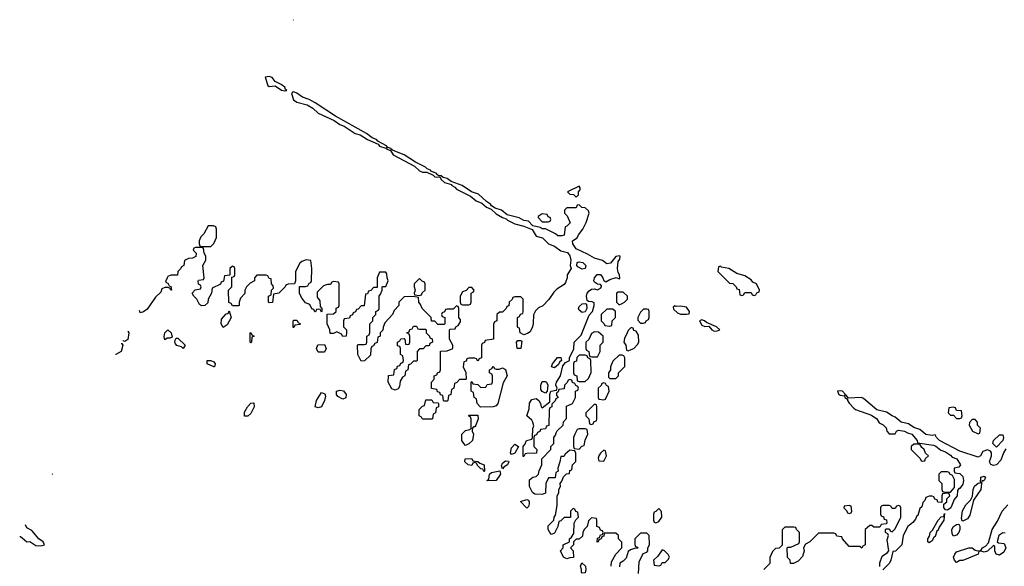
# Model space of a CAD drawing. Header units: inches. Extents: x 2769379 to 2883802, y 684208 to 828654.
# Tile 107 of 256: x 2769984 to 2776401, y 752090 to 755651. Entities that reach past the tile are written whole.
import ezdxf

# ---------------------------------------------------------------- set-up
doc = ezdxf.new("R2010")
doc.units = ezdxf.units.IN
doc.header["$MEASUREMENT"] = 0
doc.layers.add('C7765', color=7, linetype='Continuous')
doc.layers.add('C7775', color=7, linetype='Continuous')

msp = doc.modelspace()

# ---------------------------------------------------------------- linework, layer by layer
at = {"layer": 'C7765', "color": 2, "elevation": 10}
msp.add_lwpolyline([(2769984.2, 752284.5), (2769990, 752283.6), (2770000, 752275.3)], dxfattribs=at)
at = {"layer": 'C7775', "color": 2}
for points, elevation in [([(2771766.8, 755648.5), (2771769.2, 755650), (2771768.2, 755651.2)], 6), ([(2773838, 752090), (2773840.4, 752119.6), (2773868, 752170), (2773908, 752210), (2773907.3, 752247.3), (2773886, 752270), (2773886, 752290), (2773870, 752306), (2773794, 752306), (2773790, 752286), (2773778, 752282), (2773774, 752270), (2773758, 752262), (2773754, 752250), (2773748, 752248), (2773750, 752274), (2773762, 752278), (2773770, 752294), (2773782, 752298), (2773786, 752310), (2773782, 752322), (2773770, 752326), (2773762, 752342), (2773746, 752350), (2773746, 752390), (2773742, 752402), (2773710, 752406), (2773690, 752386), (2773682, 752350), (2773662, 752330), (2773654, 752310), (2773652.7, 752287.3), (2773630, 752266), (2773610, 752266), (2773594, 752250), (2773594, 752230), (2773574, 752210), (2773591.6, 752191.6), (2773592.7, 752147.3), (2773570, 752146), (2773550, 752138), (2773528, 752150), (2773508.9, 752191.1), (2773526, 752210), (2773526, 752230), (2773566, 752250), (2773568, 752270), (2773580.4, 752279.6), (2773596.4, 752303.6), (2773598, 752370), (2773607.3, 752392.7), (2773626, 752410), (2773622, 752442), (2773607.3, 752447.3), (2773602, 752462), (2773590, 752466), (2773574, 752450), (2773572.7, 752407.3), (2773532.7, 752407.3), (2773510, 752386), (2773498, 752382), (2773492, 752350), (2773470, 752306), (2773450, 752298), (2773438, 752310), (2773428, 752330), (2773427.3, 752352.7), (2773466, 752390), (2773468, 752410), (2773476.4, 752423.6), (2773486, 752486), (2773487.3, 752547.3), (2773498, 752570), (2773498, 752590), (2773508, 752610), (2773506, 752630), (2773516.4, 752643.6), (2773527.3, 752672.7), (2773548.4, 752691.6), (2773566, 752694), (2773570, 752714), (2773582, 752718), (2773586, 752750), (2773607.3, 752772.7), (2773607.3, 752827.3), (2773602, 752842), (2773570, 752846), (2773539.6, 752820.4), (2773530, 752806), (2773510, 752806), (2773504.7, 752770), (2773492, 752730), (2773494, 752710), (2773478, 752702), (2773472.7, 752667.3), (2773430, 752666), (2773412, 752630), (2773410, 752566), (2773390, 752558), (2773340.4, 752560.4), (2773326, 752570), (2773306, 752610), (2773307.3, 752652.7), (2773328.4, 752671.6), (2773350, 752674), (2773366, 752690), (2773368.4, 752711.6), (2773386, 752750), (2773386, 752790), (2773446, 752850), (2773446, 752870), (2773466, 752890), (2773466, 752930), (2773476.4, 752943.6), (2773480.4, 752959.6), (2773487.3, 752972.7), (2773526, 753010), (2773528.4, 753031.6), (2773547.3, 753052.7), (2773547.3, 753132.7), (2773586, 753150), (2773606, 753190), (2773606, 753230), (2773622, 753238), (2773626, 753250), (2773622, 753262), (2773607.3, 753267.3), (2773602, 753282), (2773587.3, 753287.3), (2773582, 753302), (2773570, 753306), (2773558, 753302), (2773552.7, 753287.3), (2773534, 753270), (2773532.7, 753247.3), (2773498, 753242), (2773492.7, 753227.3), (2773482, 753218), (2773482, 753202), (2773494, 753190), (2773478, 753182), (2773472.7, 753167.3), (2773452.7, 753147.3), (2773451.6, 753128.4), (2773438, 753122), (2773434, 753110), (2773432.7, 753007.3), (2773418, 753002), (2773410, 752986), (2773378, 752982), (2773372.7, 752967.3), (2773358, 752962), (2773352.7, 752947.3), (2773338, 752942), (2773334, 752930), (2773334, 752870), (2773354, 752850), (2773352.7, 752827.3), (2773290, 752826), (2773278, 752822), (2773270, 752806), (2773266, 752806), (2773266, 752870), (2773276.4, 752883.6), (2773286, 752910), (2773322, 752918), (2773326, 752930), (2773327.3, 752987.3), (2773335.3, 753004.7), (2773329, 753030), (2773321.2, 753041.2), (2773289.4, 753070), (2773304.1, 753115.9), (2773307.2, 753152.8), (2773322.7, 753177.3), (2773350, 753184), (2773366.8, 753170), (2773378.8, 753150), (2773382, 753130), (2773390, 753122), (2773438, 753162), (2773438, 753210), (2773446, 753230), (2773482, 753238), (2773486, 753250), (2773478, 753270), (2773482, 753290), (2773508.7, 753330), (2773524, 753396), (2773542, 753418), (2773566, 753430), (2773568, 753450), (2773596.4, 753503.6), (2773598, 753550), (2773643.1, 753596.9), (2773694.6, 753725.4), (2773718, 753750), (2773728, 753790), (2773727.3, 753807.3), (2773714, 753814), (2773690, 753815.3), (2773681.2, 753821.2), (2773678, 753850), (2773682.7, 753870), (2773694.5, 753885.5), (2773710, 753894.8), (2773730, 753898.8), (2773750, 753892), (2773770, 753902), (2773775.3, 753910), (2773776.4, 753916.4), (2773770, 753926), (2773750, 753928), (2773730, 753942), (2773726, 753950), (2773729.2, 753970), (2773748, 753992), (2773770, 753990.4), (2773784.9, 753970), (2773790, 753952), (2773803.6, 753943.6), (2773830, 753958.8), (2773871.3, 753971.3), (2773890, 753962), (2773894.6, 753965.4), (2773893.2, 753990), (2773884.1, 754004.1), (2773879.3, 754030), (2773884.7, 754075.3), (2773895.3, 754090), (2773898, 754110), (2773893.6, 754113.6), (2773870, 754108), (2773834, 754066), (2773810, 754061.2), (2773783.2, 754083.2), (2773730, 754097.2), (2773684.5, 754124.5), (2773610, 754159), (2773588, 754190), (2773586, 754210), (2773618, 754230), (2773626, 754250), (2773653.6, 754286.4), (2773675.3, 754330), (2773695.3, 754390), (2773690, 754406), (2773670, 754426), (2773648, 754428), (2773630, 754446), (2773618, 754442), (2773610, 754426), (2773550, 754426), (2773534, 754410), (2773534, 754390), (2773552.7, 754372.7), (2773572, 754328), (2773550, 754306), (2773538, 754302), (2773532.7, 754247.3), (2773518, 754242), (2773490, 754242), (2773475.3, 754255.3), (2773410, 754288), (2773390, 754288.7), (2773376.4, 754296.4), (2773328.4, 754308.4), (2773299, 754339), (2773270, 754344), (2773239.5, 754359.5), (2773160.7, 754380.7), (2773124, 754410), (2773083.7, 754423.7), (2773059.3, 754439.3), (2773052.3, 754450), (2773026, 754466), (2772974, 754514), (2772929.1, 754529.1), (2772868.7, 754570), (2772796, 754596), (2772770, 754616), (2772743.1, 754623.1), (2772730, 754633.2), (2772714.6, 754634.6), (2772703.1, 754643.1), (2772702, 754650), (2772664, 754664), (2772662, 754670), (2772639.5, 754679.5), (2772629.2, 754690), (2772562.5, 754722.5), (2772488.7, 754770), (2772419, 754799), (2772410, 754808), (2772402, 754802), (2772408, 754810), (2772380.2, 754820.2), (2772375.3, 754830), (2772319, 754859), (2772308.7, 754870), (2772282, 754882), (2772244, 754910), (2772041.6, 755021.6), (2771909, 755110), (2771871.5, 755131.5), (2771827.3, 755147.3), (2771790, 755172.7), (2771770, 755181.2), (2771761.4, 755178.6), (2771756, 755170), (2771768.9, 755128.9), (2771790, 755113.4), (2771856.5, 755096.5), (2771894.2, 755074.2), (2771930, 755042), (2772033.7, 754993.7), (2772070, 754968), (2772098.5, 754958.5), (2772170, 754910.8), (2772202, 754902), (2772251.3, 754870), (2772319.9, 754839.9), (2772330, 754828), (2772370, 754814), (2772378, 754818), (2772372, 754810), (2772399.8, 754799.8), (2772418.8, 754770), (2772557.6, 754697.6), (2772590, 754666.4), (2772610, 754657.1), (2772636.8, 754656.8), (2772678, 754638), (2772690, 754628), (2772724.7, 754624.7), (2772731.3, 754610), (2772752, 754590), (2772798, 754578), (2772801, 754570), (2772819.5, 754559.5), (2772830, 754546.4), (2772921.6, 754501.6), (2772958.8, 754470), (2772995.9, 754455.9), (2773026.8, 754430), (2773056.8, 754416.8), (2773090, 754387.3), (2773130, 754362.8), (2773154, 754354), (2773164.1, 754344.1), (2773210, 754320.5), (2773270, 754306), (2773324, 754284), (2773350, 754241), (2773390.7, 754230.7), (2773430, 754190.7), (2773470, 754176), (2773510, 754146), (2773553.4, 754133.4), (2773570, 754112), (2773575.3, 754084.7), (2773572, 754050), (2773578, 754030), (2773551.3, 753990), (2773551, 753970), (2773541.4, 753938.6), (2773533, 753927), (2773484.5, 753895.5), (2773464, 753876), (2773432.8, 753827.2), (2773393.2, 753786.8), (2773366, 753774), (2773344.7, 753755.3), (2773331.6, 753728.4), (2773330.9, 753670.9), (2773326, 753650), (2773310, 753618), (2773294, 753606), (2773270, 753598), (2773246, 753610), (2773242, 753642), (2773230, 753646), (2773227.3, 753652.7), (2773227.3, 753707.3), (2773230, 753714), (2773242, 753718), (2773247.3, 753732.7), (2773262, 753738), (2773266, 753750), (2773266, 753830), (2773250, 753846), (2773210, 753846), (2773198, 753842), (2773192.7, 753827.3), (2773174, 753810), (2773172.7, 753787.3), (2773158, 753782), (2773154, 753770), (2773130, 753746), (2773110, 753746), (2773094, 753730), (2773094, 753690), (2773078, 753682), (2773072.7, 753667.3), (2773072, 753570), (2773018, 753562), (2773012.7, 753547.3), (2772998, 753542), (2772994, 753530), (2772992.7, 753447.3), (2772978, 753442), (2772970, 753426), (2772962, 753442), (2772950, 753446), (2772910, 753446), (2772898, 753442), (2772892.7, 753427.3), (2772878, 753422), (2772874, 753390), (2772891.6, 753351.6), (2772894, 753310), (2772890, 753306), (2772850, 753306), (2772832.7, 753287.3), (2772818, 753282), (2772814, 753250), (2772798, 753242), (2772794, 753210), (2772778, 753202), (2772774, 753170), (2772770, 753166), (2772750, 753166), (2772746, 753170), (2772742, 753202), (2772727.3, 753207.3), (2772722, 753222), (2772707.3, 753227.3), (2772702, 753242), (2772668.4, 753248.4), (2772668, 753290), (2772686, 753310), (2772686, 753330), (2772702, 753338), (2772706, 753350), (2772722, 753358), (2772726, 753370), (2772727.3, 753492.7), (2772770, 753494), (2772806, 753510), (2772806, 753530), (2772786, 753570), (2772786, 753630), (2772790, 753634), (2772822, 753638), (2772826, 753650), (2772842, 753658), (2772856.4, 753683.6), (2772856.4, 753696.4), (2772846, 753710), (2772846, 753770), (2772842, 753782), (2772830, 753786), (2772810, 753766), (2772770, 753766), (2772758, 753762), (2772752.7, 753747.3), (2772738, 753742), (2772734, 753730), (2772738, 753718), (2772754, 753710), (2772754, 753670), (2772750, 753666), (2772710, 753666), (2772690, 753686), (2772667.3, 753687.3), (2772666, 753710), (2772606, 753770), (2772596.4, 753796.4), (2772586, 753810), (2772582, 753842), (2772547.3, 753847.3), (2772490, 753846), (2772454, 753810), (2772454, 753790), (2772423.6, 753756.4), (2772414, 753730), (2772363.6, 753676.4), (2772352.7, 753647.3), (2772351.6, 753628.4), (2772334, 753610), (2772334, 753590), (2772318, 753582), (2772312.7, 753547.3), (2772298, 753542), (2772290, 753526), (2772278, 753522), (2772272.7, 753507.3), (2772270, 753466), (2772231.6, 753428.4), (2772210, 753426), (2772188, 753470), (2772186, 753530), (2772190, 753534), (2772230, 753534), (2772242, 753538), (2772246, 753550), (2772246, 753590), (2772262, 753598), (2772266, 753610), (2772266, 753670), (2772286, 753690), (2772286, 753710), (2772306, 753730), (2772306, 753750), (2772322, 753758), (2772326, 753770), (2772326, 753850), (2772336.4, 753863.6), (2772346, 753890), (2772346, 753910), (2772350, 753914), (2772370, 753914), (2772386, 753950), (2772378, 753970), (2772376.4, 753996.4), (2772370, 754006), (2772330, 754006), (2772314, 753970), (2772312.7, 753907.3), (2772290, 753906), (2772272.7, 753887.3), (2772258, 753882), (2772250, 753866), (2772238, 753862), (2772230, 753786), (2772210, 753786), (2772190, 753766), (2772178, 753762), (2772172.7, 753747.3), (2772158, 753742), (2772152.7, 753727.3), (2772138, 753722), (2772132.7, 753707.3), (2772098, 753702), (2772094, 753690), (2772094, 753650), (2772114, 753630), (2772114, 753610), (2772111.3, 753588.7), (2772090, 753588), (2772082, 753602), (2772050, 753618), (2772030, 753606), (2772007.3, 753607.3), (2772006, 753630), (2771988, 753670), (2771987.3, 753732.7), (2772030, 753734), (2772046, 753750), (2772047.3, 753772.7), (2772062, 753778), (2772066, 753790), (2772066, 753930), (2772062, 753942), (2772030, 753946), (2772018, 753942), (2772010, 753926), (2771990, 753926), (2771963.6, 753916.4), (2771923.6, 753876.4), (2771923.6, 753843.6), (2771939.6, 753819.6), (2771942, 753782), (2771954, 753770), (2771954, 753750), (2771950, 753746), (2771942, 753762), (2771930, 753766), (2771918, 753762), (2771912.7, 753747.3), (2771907.3, 753747.3), (2771902, 753762), (2771887.3, 753767.3), (2771875.3, 753795.3), (2771847.3, 753807.3), (2771820.4, 753840.4), (2771808, 753870), (2771807.3, 753912.7), (2771847.3, 753912.7), (2771862, 753918), (2771870, 753934), (2771882, 753938), (2771886, 753950), (2771888, 754030), (2771882, 754082), (2771850, 754086), (2771823.6, 754076.4), (2771810, 754066), (2771782, 754010), (2771782, 753950), (2771774, 753930), (2771732.7, 753927.3), (2771718, 753922), (2771714, 753910), (2771674, 753870), (2771638, 753862), (2771631.6, 753808.4), (2771610, 753806), (2771606, 753810), (2771606, 753850), (2771622, 753858), (2771626, 753890), (2771638, 753902), (2771636.4, 753916.4), (2771626, 753930), (2771622, 753962), (2771610, 753966), (2771602, 753982), (2771590, 753986), (2771530, 753986), (2771514, 753970), (2771514, 753950), (2771485.4, 753934.6), (2771462, 753910), (2771452, 753890), (2771451.6, 753868.4), (2771423.6, 753836.4), (2771414, 753810), (2771414, 753790), (2771410, 753788), (2771370, 753786), (2771362, 753802), (2771348, 753808), (2771346, 753890), (2771366, 753910), (2771366, 753974), (2771382, 753978), (2771386, 753990), (2771386, 754030), (2771382, 754042), (2771370, 754046), (2771354, 754030), (2771354, 753986), (2771318, 753982), (2771312.7, 753947.3), (2771298, 753942), (2771292.7, 753927.3), (2771238, 753902), (2771234, 753870), (2771212, 753830), (2771210, 753806), (2771191.6, 753788.4), (2771170, 753786), (2771156.4, 753796.4), (2771138, 753830), (2771118, 753850), (2771108, 753870), (2771128.4, 753891.6), (2771162, 753898), (2771166, 753910), (2771162, 753922), (2771148.4, 753928.4), (2771148, 753950), (2771150, 753954), (2771182, 753958), (2771186, 753970), (2771178, 754050), (2771196.4, 754083.6), (2771198, 754110), (2771186, 754130), (2771182, 754162), (2771170, 754166), (2771130, 754166), (2771118, 754162), (2771114, 754150), (2771134, 754130), (2771132.7, 754107.3), (2771110, 754098), (2771083.6, 754096.4), (2771058, 754082), (2771054, 754050), (2771038, 754042), (2771034, 754030), (2771014, 754010), (2771012.7, 753987.3), (2770970, 753986), (2770950, 753978), (2770944.7, 753970), (2770942, 753958), (2770934, 753950), (2770938, 753938), (2770950, 753934), (2770958, 753918), (2770970, 753914), (2770974, 753890), (2770970, 753888), (2770962, 753902), (2770950, 753906), (2770930, 753906), (2770910, 753898), (2770903.5, 753876.5), (2770870, 753844), (2770814, 753766), (2770790, 753748), (2770770, 753742), (2770764.2, 753757.6)], 6), ([(2770689, 753622.4), (2770690, 753622), (2770696, 753610), (2770690, 753568.7), (2770670, 753555.3)], 6), ([(2770646.4, 753541), (2770650, 753542), (2770656, 753530), (2770644.9, 753490), (2770610, 753469.2)], 6), ([(2770670, 753555.3), (2770658, 753558), (2770656.2, 753559.8)], 6), ([(2770610, 753469.2), (2770608.9, 753469.4)], 6), ([(2776410, 752855.1), (2776395.5, 752830), (2776378.7, 752781.3), (2776350, 752751.3), (2776330, 752745.7), (2776312.3, 752752.3), (2776303.5, 752770), (2776318, 752810), (2776316.8, 752830), (2776310, 752839.7), (2776290, 752849.7), (2776261.3, 752838.7), (2776246, 752810), (2776230, 752800.9), (2776110, 752841.2), (2775978, 752910), (2775958, 752930), (2775950, 752946), (2775930, 752942), (2775889.3, 752949.3), (2775850, 752982), (2775810, 752995.3), (2775777.2, 753017.2), (2775729.3, 753029.3), (2775690, 753062), (2775669.3, 753069.3), (2775633.2, 753093.2), (2775569.2, 753109.2), (2775483.1, 753183.1), (2775468.9, 753188.9), (2775386, 753186), (2775370, 753206), (2775362, 753202), (2775366, 753210), (2775346, 753230), (2775333.6, 753233.6), (2775314, 753230), (2775322, 753210), (2775330, 753204.7), (2775359.6, 753199.6), (2775362, 753190), (2775378, 753178), (2775378, 753170), (2775390, 753152), (2775419.8, 753119.8), (2775430, 753111.3), (2775534.8, 753074.8), (2775570, 753051.3), (2775585.4, 753025.4), (2775610.9, 753010.9), (2775631.1, 752991.1), (2775634, 752970), (2775650, 752954), (2775690, 752954), (2775698, 752970), (2775710, 752978), (2775750, 752971), (2775770, 752958.8), (2775798, 752950), (2775832, 752910), (2775834, 752894), (2775939.3, 752879.3), (2775953.4, 752873.4), (2775986, 752846), (2776016.4, 752836.4), (2776050, 752814.8), (2776061.6, 752801.6), (2776090.4, 752790.4), (2776116, 752750), (2776104.7, 752735.3), (2776074, 752730), (2776074, 752710), (2776078, 752698), (2776110, 752694), (2776130, 752674), (2776134.9, 752650), (2776130, 752625.2), (2776110, 752597.2), (2776103.5, 752596.5), (2776095.3, 752584.7), (2776093.7, 752550), (2776074.4, 752525.6), (2776052.2, 752470), (2776030, 752455.3), (2776018, 752458), (2776007.3, 752472.7), (2776006, 752494), (2776026, 752510), (2776026, 752530), (2776046, 752550), (2776042, 752562), (2776030, 752566), (2775998, 752562), (2775994, 752550), (2775994, 752506), (2775967.3, 752507.3), (2775962, 752522), (2775947.3, 752527.3), (2775942, 752542), (2775930, 752546), (2775910, 752546), (2775890, 752538), (2775882, 752518), (2775870, 752506), (2775862, 752478), (2775850, 752466), (2775838, 752422), (2775830, 752418), (2775822, 752398), (2775803.6, 752376.4), (2775772, 752350), (2775742, 752290), (2775732, 752230), (2775691.1, 752188.9), (2775674, 752186), (2775662, 752130), (2775652, 752110), (2775610, 752068)], 6), ([(2770196, 752689.1), (2770197, 752690), (2770196.9, 752690.9)], 10), ([(2775588.4, 752088.4), (2775588.4, 752111.6), (2775604, 752156), (2775640.4, 752179.6), (2775648, 752190), (2775638, 752262), (2775646, 752290), (2775642, 752302), (2775626, 752310), (2775626, 752330), (2775630, 752334), (2775650, 752334), (2775658, 752318), (2775670, 752314), (2775690, 752334), (2775726, 752410), (2775726, 752470), (2775722, 752482), (2775710, 752486), (2775698, 752482), (2775690, 752466), (2775670, 752466), (2775662, 752482), (2775650, 752486), (2775610, 752486), (2775598, 752482), (2775594, 752470), (2775594, 752430), (2775598, 752418), (2775612.7, 752412.7), (2775618, 752398), (2775632.7, 752392.7), (2775634, 752370), (2775630, 752366), (2775598, 752362), (2775590, 752346), (2775550, 752346), (2775536.4, 752356.4), (2775523.6, 752356.4), (2775494, 752330), (2775494, 752230), (2775478, 752222), (2775472, 752208), (2775458, 752218), (2775390, 752218), (2775346, 752270), (2775342, 752282), (2775310, 752286), (2775302, 752302), (2775290, 752306), (2775190, 752306), (2775134, 752250), (2775104.7, 752235.3), (2775092, 752210), (2775096, 752190), (2775085.4, 752154.6), (2775056.9, 752123.1), (2775027.3, 752107.3), (2775007.3, 752107.3), (2775006, 752130), (2774988.4, 752148.4), (2774986, 752210), (2774990, 752214), (2775010, 752214), (2775062, 752238), (2775066, 752250), (2775066, 752310), (2775046, 752330), (2775042, 752342), (2775030, 752346), (2774970, 752346), (2774952.7, 752327.3), (2774952.7, 752227.3), (2774932.7, 752207.3), (2774910, 752206), (2774890, 752186), (2774872.7, 752147.3), (2774871.6, 752108.4), (2774834, 752070)], 6), ([(2776406, 752306), (2776390, 752308), (2776364.7, 752290), (2776354, 752250), (2776362, 752242), (2776399.6, 752239.6), (2776411, 752210), (2776398, 752182), (2776370, 752162), (2776348.4, 752168.4), (2776338, 752190), (2776338, 752218), (2776330, 752226), (2776291.6, 752188.4), (2776270, 752182), (2776250, 752188), (2776234, 752186), (2776230.7, 752169.3), (2776130, 752128), (2776110, 752128), (2776090, 752115.3), (2776075.3, 752130), (2776069.4, 752149.4), (2776078, 752170), (2776090, 752184), (2776170, 752210.5), (2776190.4, 752210.4), (2776210, 752196), (2776228.4, 752191.6), (2776248, 752192), (2776258, 752210), (2776278, 752222), (2776298, 752242), (2776321.2, 752330), (2776356, 752384), (2776386.6, 752450), (2776424, 752490)], 6), ([(2770000, 752275.3), (2770030, 752250.5), (2770050.6, 752250.6), (2770090, 752226), (2770110, 752222.8), (2770130, 752226), (2770146, 752230), (2770138, 752250), (2770109.3, 752269.3), (2770062.7, 752322.7), (2770030, 752340.9), (2770022.7, 752359.6)], 10), ([(2774016.4, 752043.6), (2774020.4, 752119.6), (2774047.3, 752172.7), (2774070, 752182), (2774078, 752190), (2774078, 752210), (2774088, 752230), (2774086, 752290), (2774070, 752306), (2774030, 752306), (2773992, 752270), (2773992.7, 752232.7), (2773998, 752218), (2774010, 752214), (2774012, 752208), (2773990, 752206), (2773963.6, 752196.4), (2773950, 752186), (2773936, 752144), (2773916.9, 752123.1), (2773894, 752110), (2773892.7, 752087.3)], 6)]:
    msp.add_lwpolyline(points, dxfattribs=dict(at, elevation=elevation))
for points, elevation in [([(2771610, 755280.9), (2771583.5, 755276.5), (2771602, 755222), (2771610, 755216), (2771650, 755221), (2771690, 755191.3), (2771710, 755187.3), (2771726, 755190), (2771716.4, 755196.4), (2771712.1, 755212.1), (2771688, 755230), (2771648.9, 755248.9), (2771630, 755274)], 6), ([(2773630, 754566), (2773554, 754530), (2773570, 754514), (2773592.7, 754512.7), (2773610, 754494), (2773626, 754510), (2773626, 754530), (2773636.4, 754543.6), (2773636.4, 754556.4)], 6), ([(2773390, 754386), (2773362, 754370), (2773362, 754362), (2773390, 754334), (2773430, 754334), (2773442, 754338), (2773446, 754350), (2773442, 754362), (2773427.3, 754367.3), (2773422, 754382)], 6), ([(2771247.3, 754307.3), (2771212.7, 754307.3), (2771183.6, 754256.4), (2771163.6, 754236.4), (2771154, 754210), (2771154, 754190), (2771158, 754178), (2771170, 754174), (2771230, 754174), (2771250, 754194), (2771267.3, 754232.7), (2771267.3, 754287.3), (2771262, 754302)], 6), ([(2773650, 754026.6), (2773621.5, 754041.5), (2773614, 754050), (2773618, 754070), (2773630, 754073.4), (2773654.8, 754070), (2773674, 754050), (2773670, 754029.2)], 6), ([(2774550, 754046), (2774538, 754042), (2774534, 754010), (2774610, 753934), (2774631.6, 753931.6), (2774654, 753910), (2774658, 753898), (2774672.7, 753892.7), (2774678, 753858), (2774690, 753854), (2774702, 753858), (2774710, 753874), (2774750, 753874), (2774758, 753858), (2774770, 753854), (2774782, 753858), (2774787.3, 753872.7), (2774802, 753878), (2774806, 753890), (2774786, 753930), (2774761.2, 753941.2), (2774750, 753955.3), (2774710, 753982), (2774657.2, 753997.2), (2774606, 754030), (2774558, 754038)], 6), ([(2772590, 753966), (2772554, 753930), (2772554, 753910), (2772562, 753890), (2772554, 753870), (2772558, 753858), (2772590, 753854), (2772602, 753858), (2772607.3, 753872.7), (2772626, 753890), (2772626, 753930), (2772622, 753942), (2772607.3, 753947.3)], 6), ([(2772930, 753906), (2772910, 753906), (2772892.7, 753887.3), (2772870, 753878), (2772854, 753850), (2772854, 753810), (2772858, 753798), (2772870, 753794), (2772910, 753794), (2772922, 753798), (2772926, 753810), (2772926, 753870), (2772942, 753878), (2772946, 753890)], 6), ([(2773916.4, 753876.4), (2773883.6, 753876.4), (2773874, 753870), (2773874, 753810), (2773890, 753794), (2773910, 753802), (2773926, 753810), (2773946, 753830), (2773946, 753850)], 6), ([(2773650, 753744), (2773630, 753758), (2773626, 753770), (2773630, 753782), (2773650, 753801), (2773670, 753802), (2773676.9, 753796.9), (2773681, 753770), (2773670, 753748.7)], 6), ([(2774254, 753786), (2774242, 753778), (2774245.4, 753765.4), (2774270, 753742), (2774290, 753732), (2774330, 753732), (2774346, 753734), (2774348, 753750), (2774330, 753778), (2774290, 753784), (2774262, 753782)], 6), ([(2771310, 753646), (2771298, 753670), (2771300.4, 753699.6), (2771330, 753734), (2771342, 753738), (2771350, 753754), (2771362, 753710), (2771336.9, 753663.1)], 6), ([(2773850, 753766), (2773810, 753766), (2773774, 753730), (2773774, 753690), (2773794, 753670), (2773798, 753658), (2773830, 753654), (2773842, 753658), (2773846, 753690), (2773866, 753710), (2773866, 753750)], 6), ([(2774070, 753766), (2774050, 753766), (2774030, 753746), (2774012, 753710), (2774012.7, 753692.7), (2774030, 753674), (2774050, 753674), (2774062, 753678), (2774066, 753690), (2774082, 753698), (2774086, 753710), (2774086, 753750), (2774082, 753762)], 6), ([(2771766, 753646), (2771766, 753690), (2771770, 753694), (2771790, 753694), (2771798, 753678), (2771814, 753670), (2771810, 753666), (2771778, 753662), (2771770, 753646)], 6), ([(2774430, 753695.3), (2774414, 753690), (2774430, 753662), (2774450, 753652), (2774474, 753654), (2774494, 753630), (2774510, 753622), (2774530, 753624.7), (2774546, 753630), (2774526, 753650), (2774459, 753679), (2774446, 753690)], 6), ([(2770930, 753566), (2770924.7, 753584.7), (2770929.4, 753610.6), (2770950, 753631), (2770970.7, 753610.7), (2770976.9, 753583.1), (2770963.6, 753576.4), (2770944.7, 753575.3)], 6), ([(2771490, 753546), (2771486, 753550), (2771486, 753610), (2771490, 753614), (2771498, 753598), (2771512, 753590), (2771498, 753582), (2771494, 753550)], 6), ([(2772590, 753634), (2772630, 753634), (2772634, 753630), (2772634, 753610), (2772654, 753590), (2772658, 753578), (2772672.7, 753572.7), (2772674, 753550), (2772658, 753542), (2772652.7, 753527.3), (2772630, 753526), (2772612.7, 753507.3), (2772590, 753506), (2772574, 753490), (2772574, 753430), (2772570, 753426), (2772550, 753426), (2772530, 753406), (2772518, 753402), (2772514, 753370), (2772498, 753362), (2772494, 753330), (2772478, 753322), (2772463.6, 753296.4), (2772459.6, 753260.4), (2772450, 753246), (2772430, 753238), (2772410, 753246), (2772386, 753290), (2772387.3, 753332.7), (2772422, 753338), (2772427.3, 753372.7), (2772442, 753378), (2772446, 753394), (2772462, 753398), (2772467.3, 753412.7), (2772482, 753418), (2772486, 753430), (2772482, 753462), (2772466, 753470), (2772466, 753510), (2772462, 753522), (2772447.3, 753527.3), (2772446, 753550), (2772462, 753558), (2772467.3, 753572.7), (2772490, 753574), (2772494, 753570), (2772498, 753538), (2772510, 753534), (2772522, 753538), (2772526, 753550), (2772526, 753590), (2772522, 753602), (2772506, 753610), (2772522, 753618), (2772527.3, 753632.7), (2772542, 753638), (2772550, 753654), (2772570, 753654), (2772578, 753638)], 6), ([(2773730, 753618), (2773710, 753606), (2773692.7, 753567.3), (2773674, 753550), (2773674, 753510), (2773678, 753498), (2773694, 753490), (2773698, 753458), (2773710, 753454), (2773750, 753454), (2773766, 753490), (2773766, 753530), (2773786, 753550), (2773786, 753590), (2773756.4, 753616.4)], 6), ([(2773970, 753646), (2773950, 753626), (2773942, 753610), (2773925.4, 753574.6), (2773922, 753550), (2773934, 753530), (2773938, 753498), (2773950, 753494), (2773970, 753502), (2773986, 753510), (2774010, 753534), (2774018, 753550), (2774016.4, 753596.4), (2774002, 753622), (2773987.3, 753627.3), (2773982, 753642)], 6), ([(2771050, 753508.7), (2771039, 753519), (2771009, 753529), (2771000.2, 753540.2), (2770995.3, 753550), (2770996.4, 753563.6), (2771004, 753576), (2771015.3, 753575.3), (2771062, 753530)], 6), ([(2771930, 753486), (2771918, 753510), (2771927.3, 753532.7), (2771970, 753534), (2771982, 753510), (2771970, 753486)], 6), ([(2773250, 753509), (2773226, 753510), (2773222, 753550), (2773230, 753562), (2773250, 753562), (2773256, 753556)], 6), ([(2773670, 753466), (2773630, 753466), (2773614, 753450), (2773612.7, 753427.3), (2773598, 753422), (2773594, 753410), (2773594, 753350), (2773598, 753338), (2773614, 753330), (2773618, 753298), (2773630, 753294), (2773670, 753294), (2773690, 753314), (2773707.3, 753352.7), (2773706, 753430), (2773702, 753442), (2773687.3, 753447.3), (2773682, 753462)], 6), ([(2773910, 753466), (2773890, 753466), (2773850, 753426), (2773834, 753390), (2773834, 753370), (2773822, 753350), (2773822, 753322), (2773830, 753314), (2773870, 753314), (2773886, 753330), (2773886, 753350), (2773927.3, 753392.7), (2773927.3, 753447.3), (2773922, 753462)], 6), ([(2771250, 753388.7), (2771206, 753410), (2771206, 753430), (2771230, 753431.3), (2771250, 753422), (2771258, 753410), (2771254, 753390)], 6), ([(2773470, 753382), (2773449.5, 753389.5), (2773455.3, 753410), (2773489.4, 753450.6), (2773510, 753451.3), (2773514, 753430), (2773501, 753419), (2773496, 753404)], 6), ([(2773090, 753374), (2773110, 753374), (2773130, 753382), (2773150, 753372), (2773161, 753330), (2773135.3, 753284.7), (2773101, 753150), (2773090, 753135.3), (2773070, 753129), (2772987.3, 753127.3), (2772966, 753150), (2772962, 753182), (2772946, 753190), (2772942, 753222), (2772926, 753230), (2772926, 753290), (2772930, 753294), (2772938, 753278), (2772970, 753274), (2772990, 753254), (2773022, 753258), (2773030, 753274), (2773062, 753278), (2773066, 753290), (2773066, 753330), (2773062, 753342), (2773046, 753350), (2773046, 753370), (2773062, 753378), (2773070, 753394), (2773078, 753378)], 6), ([(2773410, 753218), (2773388.9, 753228.9), (2773381.2, 753241.2), (2773379.3, 753270), (2773390, 753294.8), (2773410, 753294.8), (2773418, 753290), (2773426, 753270), (2773422, 753230)], 6), ([(2773790, 753286), (2773778, 753282), (2773772.7, 753267.3), (2773754, 753250), (2773754, 753190), (2773758, 753178), (2773790, 753174), (2773802, 753178), (2773826, 753230), (2773822, 753262), (2773807.3, 753267.3), (2773802, 753282)], 6), ([(2771930, 753122), (2771909, 753130), (2771919, 753170), (2771950, 753222), (2771972.7, 753212.7), (2771978, 753198), (2771971.3, 753170), (2771950, 753128)], 6), ([(2772090, 753178), (2772056.4, 753196.4), (2772048.4, 753208.4), (2772048, 753230), (2772070, 753238), (2772094, 753234), (2772112, 753210), (2772110, 753188)], 6), ([(2771470, 753068), (2771448.9, 753068.9), (2771450, 753094), (2771468, 753130), (2771490, 753152), (2771510, 753154), (2771512, 753130), (2771490, 753086)], 6), ([(2772670, 753048), (2772608.4, 753048.4), (2772602, 753062), (2772588, 753070), (2772588.4, 753111.6), (2772610, 753134), (2772622, 753138), (2772630, 753174), (2772670, 753174), (2772678, 753158), (2772710, 753154), (2772714, 753150), (2772714, 753130), (2772698, 753122), (2772694, 753090), (2772678, 753082), (2772674, 753050)], 6), ([(2773730, 753146), (2773674, 753090), (2773674, 753070), (2773694, 753050), (2773698, 753018), (2773710, 753014), (2773722, 753018), (2773727.3, 753032.7), (2773742, 753038), (2773746, 753050), (2773746, 753130), (2773742, 753142)], 6), ([(2776070, 753126), (2776038, 753122), (2776034, 753090), (2776050, 753074), (2776070, 753074), (2776090, 753054), (2776110, 753054), (2776122, 753058), (2776126, 753070), (2776122, 753102), (2776090, 753106), (2776082, 753122)], 6), ([(2772890, 752878), (2772878, 752890), (2772866, 752910), (2772866, 752950), (2772890, 752974), (2772918, 752982), (2772926, 752990), (2772926, 753050), (2772922, 753062), (2772908, 753070), (2772910, 753074), (2772970, 753074), (2772971.3, 753050), (2772956, 753010), (2772950, 752998), (2772942, 752998), (2772932.7, 752987.3), (2772932, 752970), (2772941, 752950), (2772934, 752910), (2772910, 752888.7)], 6), ([(2776210, 753046), (2776190, 753046), (2776172.7, 753027.3), (2776172, 753010), (2776194, 752970), (2776230, 752954), (2776242, 752958), (2776246, 752990), (2776226, 753010), (2776226, 753030)], 6), ([(2773670, 752986), (2773630, 752986), (2773618, 752982), (2773602, 752950), (2773594, 752930), (2773594, 752870), (2773598, 752858), (2773630, 752854), (2773647.3, 752872.7), (2773662, 752878), (2773668.4, 752911.6), (2773686, 752950), (2773682, 752982)], 6), ([(2775850, 752886), (2775810, 752886), (2775794, 752870), (2775794, 752850), (2775852.7, 752792.7), (2775858, 752778), (2775870, 752774), (2775882, 752778), (2775887.3, 752792.7), (2775906, 752810), (2775887.3, 752827.3), (2775878, 752850), (2775863.1, 752863.1)], 6), ([(2776350, 752865.1), (2776325.1, 752890), (2776329.6, 752910), (2776370, 752946), (2776390, 752946), (2776395.8, 752930), (2776390.3, 752910)], 2), ([(2773190, 752818), (2773182, 752830), (2773190, 752862), (2773210, 752884.7), (2773234, 752870), (2773210, 752828)], 6), ([(2773790, 752846), (2773770, 752828), (2773758, 752810), (2773754, 752794), (2773758, 752778), (2773790, 752774), (2773808, 752810), (2773802, 752842)], 6), ([(2773010, 752706), (2773002, 752722), (2772990, 752726), (2772967.3, 752747.3), (2772962, 752762), (2772950, 752766), (2772938, 752762), (2772930, 752746), (2772906, 752750), (2772886, 752770), (2772888, 752790), (2772931.6, 752791.6), (2772938, 752778), (2772970, 752772), (2772982, 752762), (2773010, 752751.3), (2773014, 752710)], 6), ([(2773130, 752726), (2773124.7, 752744.7), (2773130, 752762), (2773150, 752778), (2773170, 752774), (2773172, 752770), (2773162, 752750), (2773141, 752739)], 6), ([(2773030, 752646), (2773028, 752650), (2773042, 752658), (2773046, 752690), (2773058, 752702), (2773112.7, 752712.7), (2773118, 752690), (2773090, 752648)], 6), ([(2776030, 752706), (2775990, 752706), (2775974, 752690), (2775974, 752650), (2775994, 752630), (2775994, 752590), (2775998, 752578), (2776010, 752574), (2776050, 752574), (2776076.4, 752603.6), (2776076.4, 752656.4), (2776062, 752682), (2776046, 752690), (2776042, 752702)], 6), ([(2776130, 752384), (2776125.6, 752385.6), (2776122.4, 752402.4), (2776127.8, 752452.2), (2776150, 752490.3), (2776179.5, 752520.5), (2776186.3, 752533.7), (2776192.9, 752547.1), (2776197.4, 752590), (2776207.3, 752612.7), (2776230.9, 752630.9), (2776246.3, 752633.7), (2776248, 752670), (2776270, 752677.6), (2776277, 752670), (2776272.4, 752652.4), (2776266, 752646), (2776254, 752646), (2776246.9, 752590), (2776199.8, 752520.2), (2776176.9, 752423.1), (2776161.4, 752398.6)], 6), ([(2773290, 752468), (2773248.7, 752511.3), (2773290, 752524.7), (2773299.8, 752519.8), (2773304.7, 752510), (2773303.6, 752496.4), (2773299.6, 752480.4)], 6), ([(2774150, 752466), (2774130, 752446), (2774118, 752442), (2774114, 752430), (2774114, 752390), (2774118, 752378), (2774130, 752374), (2774150, 752382), (2774168, 752410), (2774167.3, 752447.3)], 6), ([(2775390, 752486), (2775358, 752482), (2775354, 752470), (2775372.7, 752452.7), (2775378, 752438), (2775390, 752434), (2775402, 752438), (2775406, 752450), (2775402, 752482)], 6), ([(2775910, 752242), (2775902, 752250), (2775902, 752270), (2775914, 752286), (2775918, 752310), (2775933.6, 752326.4), (2775968.7, 752391.3), (2775990, 752412), (2776006, 752414), (2776010, 752434), (2776006, 752390), (2775975.8, 752344.2), (2775970, 752325.2), (2775961.6, 752318.4), (2775950, 752285.2), (2775941.1, 752278.9), (2775930, 752255.3)], 6), ([(2776070, 752286), (2776060.7, 752300.7), (2776059.2, 752330), (2776070, 752350.3), (2776090, 752363), (2776103.6, 752363.6), (2776110.7, 752350.7), (2776110.4, 752330), (2776103.1, 752310), (2776090, 752292)], 6), ([(2774170, 752198), (2774143.6, 752156.4), (2774114, 752130), (2774118, 752098), (2774150, 752094), (2774162, 752098), (2774170, 752114), (2774190, 752114), (2774210, 752134), (2774218, 752150), (2774210, 752166), (2774186, 752190)], 6), ([(2773650, 752046), (2773646, 752050), (2773646, 752070), (2773638, 752090), (2773648, 752112), (2773671.6, 752091.6), (2773674, 752070), (2773670, 752048)], 6)]:
    msp.add_lwpolyline(points, close=True, dxfattribs=dict(at, elevation=elevation))

doc.saveas('drawing.dxf')
